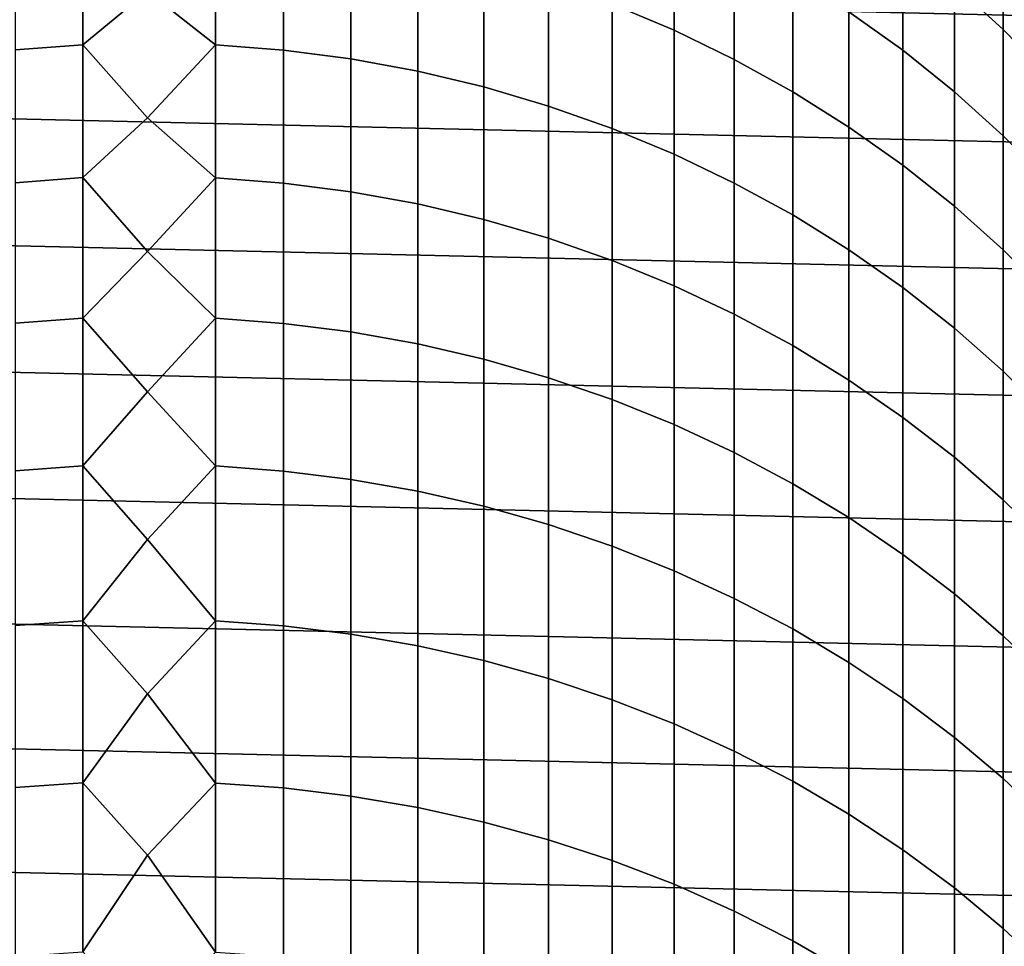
# Model space of a CAD drawing. Header units: metres. Extents: x -28 to 70, y -212 to 28.
# Tile 120 of 239: x -1 to 9, y -8 to 2. Entities that reach past the tile are written whole.
import ezdxf

# ---------------------------------------------------------------- set-up
doc = ezdxf.new("R2010")
doc.units = ezdxf.units.M
doc.layers.add('solid_10_261_102_XXX', color=7, linetype='CONTINUOUS')

msp = doc.modelspace()

# ---------------------------------------------------------------- linework, layer by layer
at = {"layer": 'solid_10_261_102_XXX'}
for points in [[(-27.236292, 3.799254, -5), (27.38269, 2.537377, -5), (27.470657, 1.270013, -5), (-27.38269, 2.537377, -5)], [(4.65555, 2.985808, 355.727264), (4.65555, 1.815804, 358.524841), (5.27688, 1.555288, 358.411682), (5.27688, 2.722298, 355.621277)], [(8.086323, 3.004673, 349.33078), (8.086323, 2.009381, 352.131256), (8.575907, 1.562636, 351.965576), (8.575907, 2.553569, 349.177338)], [(7.029555, 2.820614, 352.432098), (7.029555, 1.740679, 355.22641), (7.57031, 1.353341, 355.070587), (7.57031, 2.429164, 352.286926)], [(-1.326928, 2.614024, 358.871552), (-1.326928, 1.358273, 361.657806), (-0.64609, 1.40939, 361.681702), (-0.64609, 2.665774, 358.894043)], [(-0.64609, 2.665774, 358.894043), (-0.64609, 1.40939, 361.681702), (0, 1.945563, 360.559113)], [(5.27688, 2.722298, 355.621277), (5.27688, 1.555288, 358.411682), (5.880963, 1.262631, 358.284576), (5.880963, 2.426278, 355.502197)], [(0.682211, 2.663929, 358.89325), (0, 1.945563, 360.559113), (0.682211, 1.407568, 361.680847)], [(0.682211, 2.663929, 358.89325), (0.682211, 1.407568, 361.680847), (1.362875, 1.354584, 361.656097), (1.362875, 2.610289, 358.869934)], [(1.362875, 2.610289, 358.869934), (1.362875, 1.354584, 361.656097), (2.039085, 1.266447, 361.614899), (2.039085, 2.52106, 358.831177)], [(-27.38269, 2.537377, -5), (27.470657, 1.270013, -5), (27.5, 0, -5), (-27.470657, 1.270013, -5)], [(2.039085, 2.52106, 358.831177), (2.039085, 1.266447, 361.614899), (2.708631, 1.143444, 361.557434), (2.708631, 2.396533, 358.7771)], [(8.575907, 2.553569, 349.177338), (8.575907, 1.562636, 351.965576), (9.037462, 1.090389, 351.790436), (9.037462, 2.076714, 349.015167)], [(2.708631, 2.396533, 358.7771), (2.708631, 1.143444, 361.557434), (3.369324, 0.985977, 361.483856), (3.369324, 2.237115, 358.707855)], [(5.880963, 2.426278, 355.502197), (5.880963, 1.262631, 358.284576), (6.465825, 0.938789, 358.14389), (6.465825, 2.098715, 355.370422)], [(7.57031, 2.429164, 352.286926), (7.57031, 1.353341, 355.070587), (8.086323, 0.937967, 354.903503), (8.086323, 2.009381, 352.131256)], [(3.369324, 2.237115, 358.707855), (3.369324, 0.985977, 361.483856), (4.019004, 0.794561, 361.39444), (4.019004, 2.043328, 358.623657)], [(6.465825, 2.098715, 355.370422), (6.465825, 0.938789, 358.14389), (7.029555, 0.584821, 357.990143), (7.029555, 1.740679, 355.22641)], [(4.019004, 2.043328, 358.623657), (4.019004, 0.794561, 361.39444), (4.65555, 0.569822, 361.289429), (4.65555, 1.815804, 358.524841)], [(8.086323, 2.009381, 352.131256), (8.086323, 0.937967, 354.903503), (8.575907, 0.495914, 354.725677), (8.575907, 1.562636, 351.965576)], [(0.682211, 1.407568, 361.680847), (0, 1.945563, 360.559113), (-0.64609, 1.40939, 361.681702), (0, 0.677993, 363.256561)], [(4.65555, 1.815804, 358.524841), (4.65555, 0.569822, 361.289429), (5.27688, 0.312494, 361.169189), (5.27688, 1.555288, 358.411682)], [(7.029555, 1.740679, 355.22641), (7.029555, 0.584821, 357.990143), (7.57031, 0.201884, 357.823822), (7.57031, 1.353341, 355.070587)], [(5.27688, 1.555288, 358.411682), (5.27688, 0.312494, 361.169189), (5.880963, 0.023418, 361.034119), (5.880963, 1.262631, 358.284576)], [(8.575907, 1.562636, 351.965576), (8.575907, 0.495914, 354.725677), (9.037462, 0.028627, 354.537689), (9.037462, 1.090389, 351.790436)], [(-1.326928, 1.358273, 361.657806), (-1.326928, 0.026885, 364.408722), (-0.64609, 0.077331, 364.43399), (-0.64609, 1.40939, 361.681702)], [(-0.64609, 1.40939, 361.681702), (-0.64609, 0.077331, 364.43399), (0, 0.677993, 363.256561)], [(0.682211, 1.407568, 361.680847), (0, 0.677993, 363.256561), (0.682211, 0.075533, 364.433105)], [(0.682211, 1.407568, 361.680847), (0.682211, 0.075533, 364.433105), (1.362875, 0.023245, 364.406891), (1.362875, 1.354584, 361.656097)], [(1.362875, 1.354584, 361.656097), (1.362875, 0.023245, 364.406891), (2.039085, -0.063735, 364.363312), (2.039085, 1.266447, 361.614899)], [(7.57031, 1.353341, 355.070587), (7.57031, 0.201884, 357.823822), (8.086323, -0.208772, 357.645447), (8.086323, 0.937967, 354.903503)], [(27.470657, -1.270013, -5), (-27.5, 0, -5), (-27.470657, 1.270013, -5), (27.5, 0, -5)], [(2.039085, 1.266447, 361.614899), (2.039085, -0.063735, 364.363312), (2.708631, -0.185122, 364.302521), (2.708631, 1.143444, 361.557434)], [(5.880963, 1.262631, 358.284576), (5.880963, 0.023418, 361.034119), (6.465825, -0.29646, 360.884674), (6.465825, 0.938789, 358.14389)], [(2.708631, 1.143444, 361.557434), (2.708631, -0.185122, 364.302521), (3.369324, -0.34052, 364.22467), (3.369324, 0.985977, 361.483856)], [(3.369324, 0.985977, 361.483856), (3.369324, -0.34052, 364.22467), (4.019004, -0.529422, 364.130035), (4.019004, 0.794561, 361.39444)], [(6.465825, 0.938789, 358.14389), (6.465825, -0.29646, 360.884674), (7.029555, -0.646097, 360.721313), (7.029555, 0.584821, 357.990143)], [(8.086323, 0.937967, 354.903503), (8.086323, -0.208772, 357.645447), (8.575907, -0.645802, 357.455627), (8.575907, 0.495914, 354.725677)], [(4.019004, 0.794561, 361.39444), (4.019004, -0.529422, 364.130035), (4.65555, -0.751209, 364.018921), (4.65555, 0.569822, 361.289429)], [(0.682211, 0.075533, 364.433105), (0, 0.677993, 363.256561), (-0.64609, 0.077331, 364.43399), (0, -0.660935, 365.919312)], [(4.65555, 0.569822, 361.289429), (4.65555, -0.751209, 364.018921), (5.27688, -1.005157, 363.891724), (5.27688, 0.312494, 361.169189)], [(7.029555, 0.584821, 357.990143), (7.029555, -0.646097, 360.721313), (7.57031, -1.024348, 360.544586), (7.57031, 0.201884, 357.823822)], [(8.575907, 0.495914, 354.725677), (8.575907, -0.645802, 357.455627), (9.037462, -1.107781, 357.254944), (9.037462, 0.028627, 354.537689)], [(5.27688, 0.312494, 361.169189), (5.27688, -1.005157, 363.891724), (5.880963, -1.290435, 363.74881), (5.880963, 0.023418, 361.034119)], [(7.57031, 0.201884, 357.823822), (7.57031, -1.024348, 360.544586), (8.086323, -1.429978, 360.355042), (8.086323, -0.208772, 357.645447)], [(27.38269, -2.537377, -5), (-27.470657, -1.270013, -5), (-27.5, 0, -5), (27.470657, -1.270013, -5)], [(-1.326928, 0.026885, 364.408722), (-1.326928, -1.379146, 367.122253), (-0.64609, -1.32941, 367.148865), (-0.64609, 0.077331, 364.43399)], [(-0.64609, 0.077331, 364.43399), (-0.64609, -1.32941, 367.148865), (0, -0.660935, 365.919312)], [(0.682211, 0.075533, 364.433105), (0, -0.660935, 365.919312), (0.682211, -1.331182, 367.147919)], [(0.682211, 0.075533, 364.433105), (0.682211, -1.331182, 367.147919), (1.362875, -1.382735, 367.120331), (1.362875, 0.023245, 364.406891)], [(1.362875, 0.023245, 364.406891), (1.362875, -1.382735, 367.120331), (2.039085, -1.468492, 367.074371), (2.039085, -0.063735, 364.363312)], [(5.880963, 0.023418, 361.034119), (5.880963, -1.290435, 363.74881), (6.465825, -1.606112, 363.590668), (6.465825, -0.29646, 360.884674)], [(2.039085, -0.063735, 364.363312), (2.039085, -1.468492, 367.074371), (2.708631, -1.588174, 367.010284), (2.708631, -0.185122, 364.302521)], [(2.708631, -0.185122, 364.302521), (2.708631, -1.588174, 367.010284), (3.369324, -1.741388, 366.928223), (3.369324, -0.34052, 364.22467)], [(8.086323, -0.208772, 357.645447), (8.086323, -1.429978, 360.355042), (8.575907, -1.86166, 360.153351), (8.575907, -0.645802, 357.455627)], [(3.369324, -0.34052, 364.22467), (3.369324, -1.741388, 366.928223), (4.019004, -1.927634, 366.828461), (4.019004, -0.529422, 364.130035)], [(6.465825, -0.29646, 360.884674), (6.465825, -1.606112, 363.590668), (7.029555, -1.951156, 363.417816), (7.029555, -0.646097, 360.721313)], [(4.019004, -0.529422, 364.130035), (4.019004, -1.927634, 366.828461), (4.65555, -2.146303, 366.711334), (4.65555, -0.751209, 364.018921)], [(0.682211, -1.331182, 367.147919), (0, -0.660935, 365.919312), (-0.64609, -1.32941, 367.148865), (0, -2.070273, 368.545471)], [(7.029555, -0.646097, 360.721313), (7.029555, -1.951156, 363.417816), (7.57031, -2.324439, 363.230835), (7.57031, -1.024348, 360.544586)], [(8.575907, -0.645802, 357.455627), (8.575907, -1.86166, 360.153351), (9.037462, -2.317985, 359.940155), (9.037462, -1.107781, 357.254944)], [(4.65555, -0.751209, 364.018921), (4.65555, -2.146303, 366.711334), (5.27688, -2.396681, 366.57724), (5.27688, -1.005157, 363.891724)], [(5.27688, -1.005157, 363.891724), (5.27688, -2.396681, 366.57724), (5.880963, -2.67795, 366.426575), (5.880963, -1.290435, 363.74881)], [(7.57031, -1.024348, 360.544586), (7.57031, -2.324439, 363.230835), (8.086323, -2.724741, 363.030273), (8.086323, -1.429978, 360.355042)], [(27.236292, -3.799254, -5), (-27.38269, -2.537377, -5), (-27.470657, -1.270013, -5), (27.38269, -2.537377, -5)], [(-1.326928, -1.379146, 367.122253), (-1.326928, -2.858772, 369.796326), (-0.64609, -2.809782, 369.824341), (-0.64609, -1.32941, 367.148865)], [(-0.64609, -1.32941, 367.148865), (-0.64609, -2.809782, 369.824341), (0, -2.070273, 368.545471)], [(0.682211, -1.331182, 367.147919), (0, -2.070273, 368.545471), (0.682211, -2.811528, 369.823334)], [(0.682211, -1.331182, 367.147919), (0.682211, -2.811528, 369.823334), (1.362875, -2.862308, 369.794312), (1.362875, -1.382735, 367.120331)], [(5.880963, -1.290435, 363.74881), (5.880963, -2.67795, 366.426575), (6.465825, -2.98919, 366.259888), (6.465825, -1.606112, 363.590668)], [(1.362875, -1.382735, 367.120331), (1.362875, -2.862308, 369.794312), (2.039085, -2.946778, 369.746063), (2.039085, -1.468492, 367.074371)], [(2.039085, -1.468492, 367.074371), (2.039085, -2.946778, 369.746063), (2.708631, -3.064664, 369.678711), (2.708631, -1.588174, 367.010284)], [(8.086323, -1.429978, 360.355042), (8.086323, -2.724741, 363.030273), (8.575907, -3.150753, 362.816864), (8.575907, -1.86166, 360.153351)], [(2.708631, -1.588174, 367.010284), (2.708631, -3.064664, 369.678711), (3.369324, -3.215579, 369.592499), (3.369324, -1.741388, 366.928223)], [(6.465825, -1.606112, 363.590668), (6.465825, -2.98919, 366.259888), (7.029555, -3.329383, 366.077667), (7.029555, -1.951156, 363.417816)], [(3.369324, -1.741388, 366.928223), (3.369324, -3.215579, 369.592499), (4.019004, -3.399031, 369.487701), (4.019004, -1.927634, 366.828461)], [(8.575907, -1.86166, 360.153351), (8.575907, -3.150753, 362.816864), (9.037462, -3.601084, 362.591278), (9.037462, -2.317985, 359.940155)], [(4.019004, -1.927634, 366.828461), (4.019004, -3.399031, 369.487701), (4.65555, -3.614419, 369.364655), (4.65555, -2.146303, 366.711334)], [(7.029555, -1.951156, 363.417816), (7.029555, -3.329383, 366.077667), (7.57031, -3.697419, 365.880554), (7.57031, -2.324439, 363.230835)], [(0.682211, -2.811528, 369.823334), (0, -2.070273, 368.545471), (-0.64609, -2.809782, 369.824341), (0, -3.549021, 371.133179)], [(4.65555, -2.146303, 366.711334), (4.65555, -3.614419, 369.364655), (5.27688, -3.861041, 369.223755), (5.27688, -2.396681, 366.57724)], [(7.57031, -2.324439, 363.230835), (7.57031, -3.697419, 365.880554), (8.086323, -4.092094, 365.669159), (8.086323, -2.724741, 363.030273)], [(5.27688, -2.396681, 366.57724), (5.27688, -3.861041, 369.223755), (5.880963, -4.13809, 369.06546), (5.880963, -2.67795, 366.426575)], [(27.031759, -5.053116, -5), (-27.236292, -3.799254, -5), (-27.38269, -2.537377, -5), (27.236292, -3.799254, -5)], [(5.880963, -2.67795, 366.426575), (5.880963, -4.13809, 369.06546), (6.465825, -4.44466, 368.89032), (6.465825, -2.98919, 366.259888)], [(8.086323, -2.724741, 363.030273), (8.086323, -4.092094, 365.669159), (8.575907, -4.512118, 365.444183), (8.575907, -3.150753, 362.816864)], [(-1.326928, -2.858772, 369.796326), (-1.326928, -4.410889, 372.429016), (-0.64609, -4.362682, 372.458344), (-0.64609, -2.809782, 369.824341)], [(-0.64609, -2.809782, 369.824341), (-0.64609, -4.362682, 372.458344), (0, -3.549021, 371.133179)], [(0.682211, -2.811528, 369.823334), (0, -3.549021, 371.133179), (0.682211, -4.364399, 372.457306)], [(0.682211, -2.811528, 369.823334), (0.682211, -4.364399, 372.457306), (1.362875, -4.414368, 372.42691), (1.362875, -2.862308, 369.794312)], [(1.362875, -2.862308, 369.794312), (1.362875, -4.414368, 372.42691), (2.039085, -4.497488, 372.376373), (2.039085, -2.946778, 369.746063)], [(2.039085, -2.946778, 369.746063), (2.039085, -4.497488, 372.376373), (2.708631, -4.613491, 372.305817), (2.708631, -3.064664, 369.678711)], [(6.465825, -2.98919, 366.259888), (6.465825, -4.44466, 368.89032), (7.029555, -4.77975, 368.698883), (7.029555, -3.329383, 366.077667)], [(2.708631, -3.064664, 369.678711), (2.708631, -4.613491, 372.305817), (3.369324, -4.761994, 372.215515), (3.369324, -3.215579, 369.592499)], [(8.575907, -3.150753, 362.816864), (8.575907, -4.512118, 365.444183), (9.037462, -4.956119, 365.20639), (9.037462, -3.601084, 362.591278)], [(3.369324, -3.215579, 369.592499), (3.369324, -4.761994, 372.215515), (4.019004, -4.942515, 372.105743), (4.019004, -3.399031, 369.487701)], [(7.029555, -3.329383, 366.077667), (7.029555, -4.77975, 368.698883), (7.57031, -5.142264, 368.491791), (7.57031, -3.697419, 365.880554)], [(4.019004, -3.399031, 369.487701), (4.019004, -4.942515, 372.105743), (4.65555, -5.154462, 371.976837), (4.65555, -3.614419, 369.364655)], [(0.682211, -4.364399, 372.457306), (0, -3.549021, 371.133179), (-0.64609, -4.362682, 372.458344), (0, -5.096131, 373.680634)], [(4.65555, -3.614419, 369.364655), (4.65555, -5.154462, 371.976837), (5.27688, -5.397144, 371.829285), (5.27688, -3.861041, 369.223755)], [(7.57031, -3.697419, 365.880554), (7.57031, -5.142264, 368.491791), (8.086323, -5.531017, 368.269684), (8.086323, -4.092094, 365.669159)], [(26.769545, -6.296132, -5), (-27.031759, -5.053116, -5), (-27.236292, -3.799254, -5), (27.031759, -5.053116, -5)], [(5.27688, -3.861041, 369.223755), (5.27688, -5.397144, 371.829285), (5.880963, -5.669766, 371.663483), (5.880963, -4.13809, 369.06546)], [(5.880963, -4.13809, 369.06546), (5.880963, -5.669766, 371.663483), (6.465825, -5.971437, 371.480042), (6.465825, -4.44466, 368.89032)], [(8.086323, -4.092094, 365.669159), (8.086323, -5.531017, 368.269684), (8.575907, -5.944739, 368.033356), (8.575907, -4.512118, 365.444183)], [(-1.326928, -4.410889, 372.429016), (-1.326928, -6.034338, 375.018341), (-0.64609, -5.986949, 375.04895), (-0.64609, -4.362682, 372.458344)], [(-0.64609, -4.362682, 372.458344), (-0.64609, -5.986949, 375.04895), (0, -5.096131, 373.680634)], [(0.682211, -4.364399, 372.457306), (0, -5.096131, 373.680634), (0.682211, -5.988638, 375.047852)], [(0.682211, -4.364399, 372.457306), (0.682211, -5.988638, 375.047852), (1.362875, -6.037757, 375.016113), (1.362875, -4.414368, 372.42691)], [(1.362875, -4.414368, 372.42691), (1.362875, -6.037757, 375.016113), (2.039085, -6.119466, 374.963318), (2.039085, -4.497488, 372.376373)], [(2.039085, -4.497488, 372.376373), (2.039085, -6.119466, 374.963318), (2.708631, -6.233499, 374.889648), (2.708631, -4.613491, 372.305817)], [(6.465825, -4.44466, 368.89032), (6.465825, -5.971437, 371.480042), (7.029555, -6.301173, 371.27951), (7.029555, -4.77975, 368.698883)], [(8.575907, -4.512118, 365.444183), (8.575907, -5.944739, 368.033356), (9.037462, -6.382079, 367.783478), (9.037462, -4.956119, 365.20639)], [(2.708631, -4.613491, 372.305817), (2.708631, -6.233499, 374.889648), (3.369324, -6.37948, 374.795319), (3.369324, -4.761994, 372.215515)], [(3.369324, -4.761994, 372.215515), (3.369324, -6.37948, 374.795319), (4.019004, -6.556935, 374.680634), (4.019004, -4.942515, 372.105743)], [(7.029555, -4.77975, 368.698883), (7.029555, -6.301173, 371.27951), (7.57031, -6.657895, 371.062592), (7.57031, -5.142264, 368.491791)], [(4.019004, -4.942515, 372.105743), (4.019004, -6.556935, 374.680634), (4.65555, -6.765283, 374.546021), (4.65555, -5.154462, 371.976837)], [(26.450205, -7.525734, -5), (-26.769545, -6.296132, -5), (-27.031759, -5.053116, -5), (26.769545, -6.296132, -5)], [(0.682211, -5.988638, 375.047852), (0, -5.096131, 373.680634), (-0.64609, -5.986949, 375.04895), (0, -6.710507, 376.185974)], [(4.65555, -5.154462, 371.976837), (4.65555, -6.765283, 374.546021), (5.27688, -7.003842, 374.391876), (5.27688, -5.397144, 371.829285)], [(7.57031, -5.142264, 368.491791), (7.57031, -6.657895, 371.062592), (8.086323, -7.040437, 370.829956), (8.086323, -5.531017, 368.269684)], [(5.27688, -5.397144, 371.829285), (5.27688, -7.003842, 374.391876), (5.880963, -7.271834, 374.218689), (5.880963, -5.669766, 371.663483)], [(8.086323, -5.531017, 368.269684), (8.086323, -7.040437, 370.829956), (8.575907, -7.447549, 370.582397), (8.575907, -5.944739, 368.033356)], [(5.880963, -5.669766, 371.663483), (5.880963, -7.271834, 374.218689), (6.465825, -7.568383, 374.027069), (6.465825, -5.971437, 371.480042)], [(-1.326928, -6.034338, 375.018341), (-1.326928, -7.727907, 377.562347), (-0.64609, -7.681373, 377.594238), (-0.64609, -5.986949, 375.04895)], [(-0.64609, -5.986949, 375.04895), (-0.64609, -7.681373, 377.594238), (0, -6.710507, 376.185974)], [(0.682211, -5.988638, 375.047852), (0, -6.710507, 376.185974), (0.682211, -7.683031, 377.593109)], [(0.682211, -5.988638, 375.047852), (0.682211, -7.683031, 377.593109), (1.362875, -7.731265, 377.560028), (1.362875, -6.037757, 375.016113)], [(6.465825, -5.971437, 371.480042), (6.465825, -7.568383, 374.027069), (7.029555, -7.892518, 373.817627), (7.029555, -6.301173, 371.27951)], [(8.575907, -5.944739, 368.033356), (8.575907, -7.447549, 370.582397), (9.037462, -7.8779, 370.320679), (9.037462, -6.382079, 367.783478)], [(1.362875, -6.037757, 375.016113), (1.362875, -7.731265, 377.560028), (2.039085, -7.811502, 377.505005), (2.039085, -6.119466, 374.963318)], [(2.039085, -6.119466, 374.963318), (2.039085, -7.811502, 377.505005), (2.708631, -7.923478, 377.428253), (2.708631, -6.233499, 374.889648)], [(26.074398, -8.739312, -5), (-26.450205, -7.525734, -5), (-26.769545, -6.296132, -5), (26.450205, -7.525734, -5)], [(2.708631, -6.233499, 374.889648), (2.708631, -7.923478, 377.428253), (3.369324, -8.066829, 377.329956), (3.369324, -6.37948, 374.795319)], [(7.029555, -6.301173, 371.27951), (7.029555, -7.892518, 373.817627), (7.57031, -8.243181, 373.591034), (7.57031, -6.657895, 371.062592)], [(3.369324, -6.37948, 374.795319), (3.369324, -8.066829, 377.329956), (4.019004, -8.241086, 377.21048), (4.019004, -6.556935, 374.680634)], [(4.019004, -6.556935, 374.680634), (4.019004, -8.241086, 377.21048), (4.65555, -8.445678, 377.070221), (4.65555, -6.765283, 374.546021)], [(7.57031, -6.657895, 371.062592), (7.57031, -8.243181, 373.591034), (8.086323, -8.619226, 373.348053), (8.086323, -7.040437, 370.829956)], [(0.682211, -7.683031, 377.593109), (0, -6.710507, 376.185974), (-0.64609, -7.681373, 377.594238), (0, -8.391005, 378.647461)], [(4.65555, -6.765283, 374.546021), (4.65555, -8.445678, 377.070221), (5.27688, -8.679938, 376.909607), (5.27688, -7.003842, 374.391876)], [(5.27688, -7.003842, 374.391876), (5.27688, -8.679938, 376.909607), (5.880963, -8.9431, 376.729187), (5.880963, -7.271834, 374.218689)], [(8.086323, -7.040437, 370.829956), (8.086323, -8.619226, 373.348053), (8.575907, -9.019424, 373.089447), (8.575907, -7.447549, 370.582397)], [(5.880963, -7.271834, 374.218689), (5.880963, -8.9431, 376.729187), (6.465825, -9.234303, 376.529541), (6.465825, -7.568383, 374.027069)], [(8.575907, -7.447549, 370.582397), (8.575907, -9.019424, 373.089447), (9.037462, -9.442467, 372.816071), (9.037462, -7.8779, 370.320679)], [(25.642992, -9.934133, -5), (-26.074398, -8.739312, -5), (-26.450205, -7.525734, -5), (26.074398, -8.739312, -5)], [(6.465825, -7.568383, 374.027069), (6.465825, -9.234303, 376.529541), (7.029555, -9.552597, 376.31131), (7.029555, -7.892518, 373.817627)]]:
    msp.add_3dface(points, dxfattribs=at)

doc.saveas('drawing.dxf')
